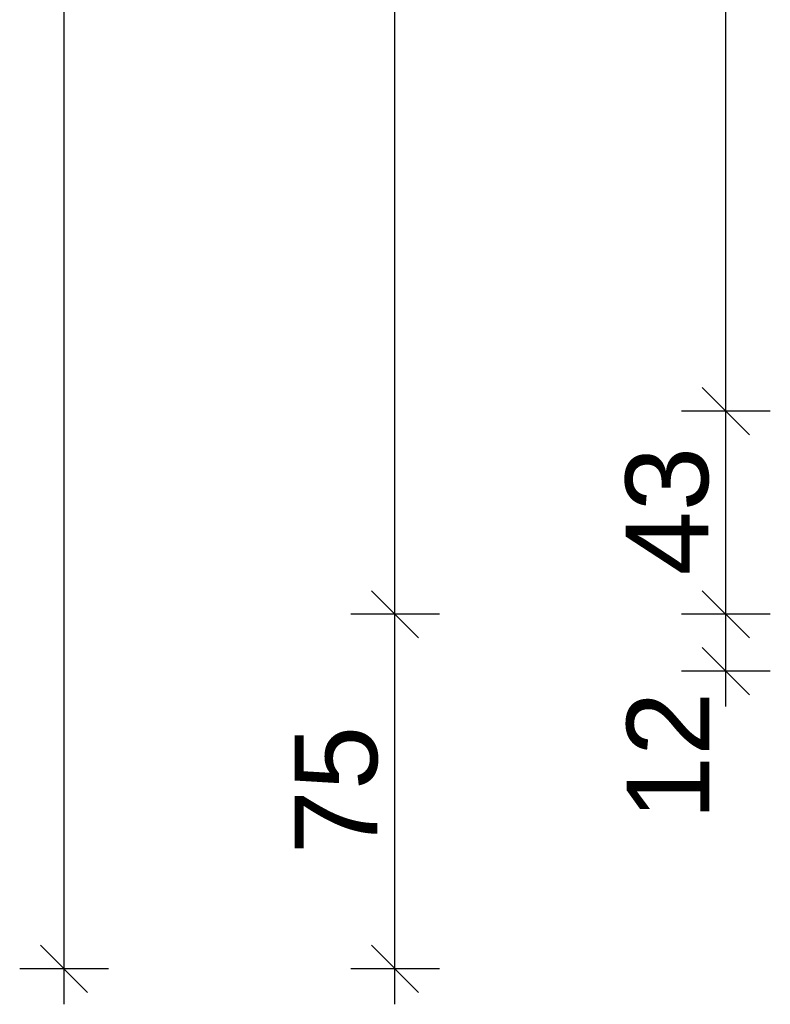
# Model space of a CAD drawing. Extents: x -73 to 183, y -4 to 85.
# Tile 17 of 98: x -35.2 to -33.61, y 31.81 to 33.89. Entities that reach past the tile are written whole.
import ezdxf

# ---------------------------------------------------------------- set-up
doc = ezdxf.new("R2010")
doc.units = 0
doc.header["$MEASUREMENT"] = 0
doc.layers.add('0._EG_2_P_BM_AUSSEN', color=7, linetype='Continuous')
doc.styles.add('ERSTELLTER_STIL_1', font='ARIAL.TTF')

msp = doc.modelspace()

# ---------------------------------------------------------------- linework, layer by layer
at = {"layer": '0._EG_2_P_BM_AUSSEN', "linetype": 'Continuous', "ltscale": 1000}
for p, q in [((-35.1087, 31.885), (-35.1087, 42.375)), ((-34.4087, 32.635), (-34.4087, 41.625)), ((-33.7087, 33.065), (-33.7087, 38.205)), ((-33.7587, 33.115), (-33.6587, 33.015)), ((-33.6149, 33.065), (-33.8024, 33.065)), ((-33.7087, 32.635), (-33.7087, 33.065)), ((-34.4587, 32.685), (-34.3587, 32.585)), ((-33.7587, 32.685), (-33.6587, 32.585)), ((-34.3149, 32.635), (-34.5024, 32.635)), ((-34.4087, 31.885), (-34.4087, 32.635)), ((-33.6149, 32.635), (-33.8024, 32.635)), ((-33.7087, 32.515), (-33.7087, 32.635)), ((-33.7587, 32.565), (-33.6587, 32.465)), ((-33.6149, 32.515), (-33.8024, 32.515)), ((-33.7087, 32.44), (-33.7087, 32.515)), ((-35.1587, 31.935), (-35.0587, 31.835)), ((-34.4587, 31.935), (-34.3587, 31.835)), ((-35.0149, 31.885), (-35.2024, 31.885)), ((-35.1087, 31.81), (-35.1087, 31.885)), ((-34.3149, 31.885), (-34.5024, 31.885)), ((-34.4087, 31.81), (-34.4087, 31.885))]:
    msp.add_line(p, q, dxfattribs=at)

# ---------------------------------------------------------------- texts
at = {"layer": '0._EG_2_P_BM_AUSSEN', "linetype": 'Continuous', "char_height": 0.175, "attachment_point": 7, "rotation": 90, "style": 'ERSTELLTER_STIL_1'}
for s, insert in [('{43}', (-33.7437, 32.7172)), ('{12}', (-33.7437, 32.1994)), ('{75}', (-34.4437, 32.1272))]:
    msp.add_mtext(s, dxfattribs=dict(at, insert=insert))

doc.saveas('drawing.dxf')
